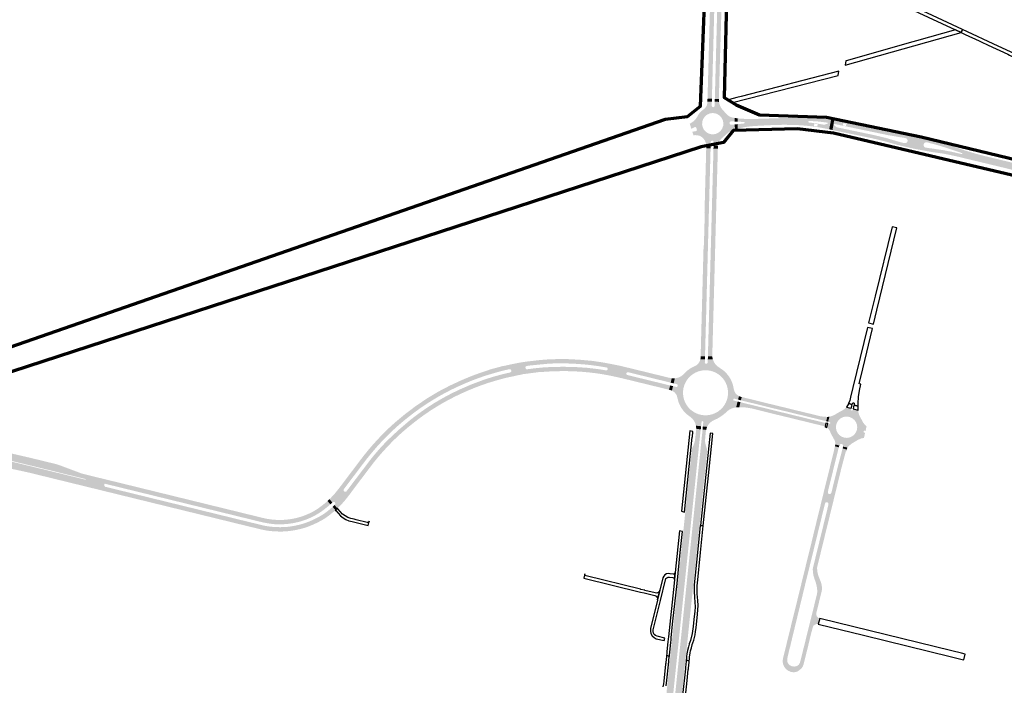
# Model space of a CAD drawing. Header units: metres. Extents: x 124582 to 143330, y 393481 to 406815.
# Tile 9 of 134: x 126984 to 128001, y 398363 to 399050. Entities that reach past the tile are written whole.
import ezdxf

# ---------------------------------------------------------------- set-up
doc = ezdxf.new("R2010")
doc.units = ezdxf.units.M
doc.header["$MEASUREMENT"] = 0
for name, color, linetype, lineweight in [('ir-ARC-asfalt-bestaande fietspaden-niet te inspecteren', 21, 'Continuous', 0), ('ir-ARC-asfalt-bestaande wegen-niet te inspecteren', 151, 'Continuous', 0), ('ir-ARC-asfalt-hoofdwegen-te inspecteren', 5, 'Continuous', 0), ('ir-ongr-hulplijn 8', 132, 'Continuous', 0)]:
    doc.layers.add(name, color=color, linetype=linetype, lineweight=lineweight)

msp = doc.modelspace()

# ---------------------------------------------------------------- hatches: boundary and pattern name
at = {"layer": 'ir-ARC-asfalt-hoofdwegen-te inspecteren', "linetype": 'Continuous', "lineweight": 13}
for points in [[(127698.749, 398968.406), (127694.201, 398968.49), (127694.258, 398970.543), (127695.085, 399000), (127697.21, 399079.667), (127697.165, 399084.887), (127696.619, 399090.079), (127695.578, 399095.194), (127694.05, 399100.186), (127698.495, 399101.505), (127700.355, 399094.791), (127701.439, 399087.908), (127701.733, 399080.947), (127698.803, 398970.446)], [(127706.038, 398968.29), (127701.769, 398968.333), (127701.823, 398970.394), (127704.697, 399079.229), (127704.677, 399085.157), (127704.104, 399091.057), (127702.982, 399096.878), (127701.321, 399102.568), (127705.36, 399104.434), (127707.161, 399098.6), (127708.409, 399092.623), (127709.093, 399086.556), (127709.207, 399080.451), (127706.942, 399004.292), (127705.992, 398970.484)], [(127698.67, 398965.401), (127694.116, 398965.474), (127694.117, 398965.517), (127694.201, 398968.49), (127698.749, 398968.406)], [(127823.312, 398936.146), (127819.907, 398936.873), (127821.78, 398946.576), (127823.63, 398946.23), (127825.063, 398945.932)], [(127695.278, 398838.347), (127691.068, 398838.461), (127691.401, 398850.587), (127691.086, 398850.616), (127692.814, 398915.079), (127692.87, 398917.171), (127697.38, 398917.098), (127697.329, 398915.216), (127695.37, 398842.509)], [(127702.763, 398837.939), (127698.264, 398838.27), (127698.388, 398842.777), (127700.324, 398915.104), (127700.376, 398917.036), (127704.882, 398916.893), (127705.153, 398916.884), (127705.011, 398916.773), (127704.942, 398916.661), (127704.87, 398916.437), (127704.834, 398914.856), (127703.473, 398864.278), (127703.275, 398857.12), (127702.89, 398842.787)], [(128095.852, 398869.799), (128089.04, 398872.15), (128077.84, 398876.19), (128068.513, 398879.571), (128059.073, 398882.623), (128054.97, 398883.836), (128050.846, 398884.988), (128031.755, 398889.662), (127956.181, 398907.838), (127956.914, 398911.3), (127957.395, 398911.422), (127957.547, 398911.895), (127957.228, 398912.275), (127958.333, 398915.655), (127959.997, 398915.121), (127969.72, 398912.181), (127979.524, 398909.525), (128045.597, 398893.648), (128053.278, 398891.814), (128061.008, 398890.201), (128073.407, 398888.092), (128085.89, 398886.55), (128093.3, 398885.61), (128101.585, 398884.338), (128100.73, 398880.9), (128089.34, 398882.56), (128080.416, 398883.76), (128074.708, 398884.404), (128069.014, 398885.247), (128064.671, 398886.023), (128060.37, 398886.909), (128059.893, 398886.79), (128059.753, 398886.319), (128060.087, 398885.958), (128064.295, 398884.681), (128068.477, 398883.323), (128074.262, 398881.299), (128079.99, 398879.12), (128098.2, 398872.68)], [(127691.603, 398702.466), (127687.097, 398702.58), (127687.162, 398704.904), (127690.166, 398816.992), (127690.48, 398817.018), (127691.068, 398838.461), (127695.278, 398838.347), (127695.224, 398836.359), (127695.115, 398832.82), (127693.275, 398763.516), (127692.914, 398748.935), (127692.785, 398744.368), (127692.74, 398742.766), (127691.662, 398704.555)], [(127699.182, 398702.279), (127694.596, 398702.38), (127694.653, 398704.46), (127695.707, 398742.739), (127695.752, 398744.357), (127695.875, 398748.841), (127696.244, 398763.412), (127698.129, 398832.748), (127698.208, 398836.226), (127698.264, 398838.27), (127702.763, 398837.939), (127702.704, 398835.686), (127702.607, 398832.309), (127701.312, 398783.836), (127701.221, 398780.358), (127700.924, 398768.36), (127700.725, 398761.903), (127699.178, 398704.664), (127699.131, 398703.471)], [(127691.517, 398699.417), (127686.859, 398699.533), (127686.997, 398700.399), (127687.097, 398702.58), (127691.603, 398702.466)], [(127699.76, 398699.238), (127694.512, 398699.334), (127694.596, 398702.38), (127699.182, 398702.279), (127699.391, 398700.743)], [(127306.595, 398551.497), (127303.633, 398554.933), (127305.002, 398556.248), (127307.496, 398558.888), (127309.907, 398561.604), (127314.993, 398568.084), (127336.057, 398595.965), (127339.407, 398600.298), (127343.806, 398605.741), (127348.361, 398611.055), (127353.39, 398616.622), (127358.586, 398622.033), (127365.007, 398628.368), (127371.682, 398634.435), (127382.089, 398643.043), (127392.865, 398651.185), (127404.489, 398659.004), (127416.499, 398666.216), (127428.027, 398672.23), (127439.822, 398677.702), (127449.502, 398681.76), (127459.343, 398685.411), (127466.358, 398687.668), (127467.757, 398688.087), (127469.142, 398688.82), (127470.323, 398689.076), (127481.9, 398692.211), (127483.038, 398692.613), (127483.11, 398692.358), (127484.589, 398688.069), (127481.127, 398687.229), (127471.991, 398684.634), (127464.575, 398682.384), (127457.711, 398680.027), (127450.921, 398677.464), (127443.766, 398674.516), (127436.693, 398671.377), (127430.159, 398668.281), (127423.72, 398664.992), (127416.933, 398661.24), (127410.261, 398657.288), (127403.713, 398653.153), (127397.293, 398648.822), (127391.427, 398644.562), (127385.689, 398640.132), (127379.664, 398635.274), (127373.775, 398630.252), (127368.428, 398625.36), (127363.238, 398620.302), (127357.842, 398614.741), (127352.608, 398609.026), (127347.585, 398603.124), (127342.659, 398597.141), (127341.268, 398595.39), (127323.45, 398571.843), (127318.472, 398565.264)], [(127656.175, 398675.263), (127654.231, 398675.734), (127612.062, 398686.086), (127589.955, 398690.918), (127588.206, 398691.251), (127580.552, 398692.485), (127572.866, 398693.494), (127565.652, 398694.206), (127558.42, 398694.705), (127550.694, 398695.057), (127542.961, 398695.192), (127535.719, 398695.133), (127528.489, 398694.722), (127515.737, 398693.487), (127511.93, 398693.119), (127509.362, 398692.773), (127507.427, 398692.544), (127507.291, 398692.518), (127489.634, 398689.178), (127487.527, 398688.727), (127484.589, 398688.069), (127483.11, 398692.358), (127491.78, 398694.287), (127499.694, 398695.844), (127507.198, 398697.043), (127511.791, 398697.525), (127512.008, 398697.548), (127520.427, 398698.54), (127525.413, 398698.988), (127530.408, 398699.322), (127539.9, 398699.628), (127549.397, 398699.595), (127562.383, 398698.927), (127575.332, 398697.742), (127586.216, 398696.113), (127597.035, 398694.093), (127603.904, 398692.677), (127610.724, 398691.04), (127654.577, 398680.336), (127654.858, 398680.267), (127656.982, 398679.931), (127657.243, 398679.911)], [(127654.49, 398667.964), (127652.173, 398668.532), (127609.131, 398679.036), (127601.855, 398680.732), (127594.282, 398682.355), (127589.868, 398683.211), (127586.678, 398683.829), (127579.519, 398684.917), (127572.329, 398685.779), (127565.113, 398686.442), (127557.881, 398686.896), (127550.642, 398687.135), (127543.4, 398687.176), (127536.149, 398687.045), (127528.904, 398686.712), (127523.207, 398686.305), (127521.625, 398686.15), (127521.008, 398686.197), (127519.854, 398686.14), (127503.823, 398684.071), (127502.655, 398683.85), (127502.066, 398683.61), (127501.343, 398683.468), (127498.355, 398682.907), (127496.627, 398682.551), (127495.72, 398682.318), (127485.308, 398680.092), (127485.307, 398684.655), (127488.347, 398685.359), (127490.173, 398685.75), (127490.247, 398685.764), (127507.812, 398689.077), (127509.807, 398689.342), (127512.391, 398689.683), (127516.175, 398690.168), (127523.802, 398690.917), (127531.453, 398691.366), (127544.411, 398691.67), (127557.37, 398691.434), (127569.899, 398690.603), (127582.367, 398689.109), (127589.403, 398687.924), (127611.347, 398683.15), (127653.529, 398672.847), (127655.535, 398672.359)], [(127490.247, 398685.764), (127490.924, 398686.096), (127491.364, 398686.707), (127491.464, 398687.454), (127491.402, 398687.78), (127491.36, 398687.998), (127491.023, 398688.682), (127490.394, 398689.112), (127489.634, 398689.178), (127507.291, 398692.518), (127506.386, 398691.915), (127506.097, 398690.866), (127506.126, 398690.651), (127506.166, 398690.345), (127506.451, 398689.638), (127507.055, 398689.172), (127507.812, 398689.077)], [(127611.347, 398683.15), (127589.403, 398687.924), (127590.171, 398688.029), (127590.789, 398688.498), (127591.096, 398689.21), (127591.025, 398689.95), (127590.611, 398690.569), (127589.955, 398690.918), (127612.062, 398686.086), (127610.995, 398685.923), (127610.308, 398685.09), (127610.266, 398684.28), (127610.649, 398683.564)], [(127311.84, 398545.463), (127308.935, 398548.89), (127309.303, 398549.232), (127309.525, 398549.491), (127321.136, 398563.001), (127326.246, 398569.723), (127345.475, 398595.064), (127348.573, 398598.999), (127351.807, 398602.823), (127357.406, 398609.22), (127363.273, 398615.371), (127374.94, 398626.339), (127387.107, 398636.751), (127395.335, 398643.02), (127403.807, 398648.957), (127412.509, 398654.55), (127420.868, 398659.423), (127429.407, 398663.972), (127438.113, 398668.192), (127450.53, 398673.554), (127463.205, 398678.275), (127472.519, 398681.283), (127481.962, 398683.856), (127485.307, 398684.655), (127485.308, 398680.092), (127481.211, 398678.982), (127474.262, 398677.009), (127467.346, 398674.922), (127460.494, 398672.554), (127453.715, 398669.983), (127447.02, 398667.231), (127440.404, 398664.296), (127433.877, 398661.197), (127427.441, 398657.913), (127421.088, 398654.421), (127414.841, 398650.742), (127408.719, 398646.888), (127402.717, 398642.85), (127396.825, 398638.607), (127391.059, 398634.196), (127385.041, 398629.359), (127379.161, 398624.354), (127373.8, 398619.473), (127368.599, 398614.422), (127363.594, 398609.204), (127358.709, 398603.873), (127355.997, 398600.804), (127353.348, 398597.681), (127351.111, 398594.967), (127348.767, 398592.038), (127339.403, 398579.719), (127327.947, 398564.527), (127325.418, 398561.058), (127322.695, 398557.536), (127319.55, 398553.611), (127316.244, 398549.821), (127312.909, 398546.468), (127312.217, 398545.808)], [(127657.471, 398666.995), (127656.014, 398667.582), (127654.49, 398667.964), (127655.535, 398672.359), (127658.547, 398671.627)], [(127659.21, 398674.528), (127656.175, 398675.263), (127657.243, 398679.911), (127658.73, 398679.799), (127660.482, 398679.837)], [(127728.746, 398657.043), (127725.805, 398657.766), (127726.704, 398661.361), (127728.118, 398660.79), (127729.604, 398660.445)], [(127754.599, 398650.651), (127730.817, 398656.534), (127728.746, 398657.043), (127729.604, 398660.445), (127731.936, 398659.874), (127755.465, 398654.088)], [(127753.233, 398645.341), (127739.752, 398648.651), (127734.564, 398649.542), (127729.312, 398649.901), (127726.989, 398649.889), (127728.254, 398655.081), (127730.292, 398654.579), (127754.132, 398648.774)], [(127771.129, 398646.64), (127767.875, 398647.423), (127766.358, 398647.768), (127764.469, 398648.256), (127760.888, 398649.093), (127754.599, 398650.651), (127755.465, 398654.088), (127756.038, 398653.947), (127758.379, 398653.369), (127758.53, 398653.332), (127761.202, 398652.683), (127766.095, 398651.493), (127769.762, 398650.602), (127772.011, 398650.055)], [(127816.857, 398635.469), (127815.085, 398635.908), (127771.129, 398646.64), (127772.011, 398650.055), (127774.269, 398649.507), (127775.042, 398649.319), (127786.127, 398646.588), (127801.249, 398642.934), (127809.818, 398640.803), (127810.963, 398640.599), (127814.012, 398640.168), (127816.059, 398639.997), (127816.966, 398639.954), (127817.871, 398639.937)], [(127769.788, 398641.277), (127766.923, 398641.944), (127763.968, 398642.646), (127759.595, 398643.685), (127753.233, 398645.341), (127754.132, 398648.774), (127760.45, 398647.219), (127763.977, 398646.332), (127765.914, 398645.862), (127767.395, 398645.496), (127770.668, 398644.696)], [(127815.665, 398629.986), (127814.794, 398630.279), (127813.906, 398630.495), (127793.306, 398635.529), (127791.994, 398635.85), (127769.788, 398641.277), (127770.668, 398644.696), (127814.63, 398633.949), (127816.414, 398633.52)], [(127818.874, 398634.969), (127816.857, 398635.469), (127817.871, 398639.937), (127818.999, 398639.981), (127820.129, 398640.07)], [(127687.25, 398627.051), (127682.52, 398627.542), (127682.47, 398629.301), (127682.244, 398630.855), (127687.618, 398630.231)], [(127692.826, 398626.51), (127689.09, 398626.886), (127689.384, 398630.049), (127693.776, 398629.592), (127693.249, 398628.067)], [(127673.647, 398529.079), (127670.007, 398529.547), (127677.879, 398605.116), (127678.249, 398607.361), (127679.179, 398609.438), (127679.619, 398610.322), (127680.943, 398614.136), (127681.579, 398618.122), (127682.237, 398624.52), (127683.554, 398624.381), (127680.763, 398597.833), (127679.226, 398582.773), (127677.551, 398567.02)], [(127676.941, 398528.655), (127673.647, 398529.079), (127677.551, 398567.02), (127679.226, 398582.773), (127680.763, 398597.833), (127683.554, 398624.381), (127682.237, 398624.52), (127682.297, 398625.1), (127682.318, 398625.311), (127682.469, 398626.62), (127682.52, 398627.542), (127687.25, 398627.051), (127686.915, 398624.635)], [(127682.303, 398528.075), (127678.93, 398528.4), (127688.864, 398624.451), (127689.09, 398626.886), (127692.826, 398626.51), (127692.576, 398625.318), (127692.387, 398624.115), (127691.619, 398615.654), (127690.321, 398605.031), (127686.53, 398569.571), (127682.578, 398530.703)], [(127685.876, 398527.73), (127682.303, 398528.075), (127682.578, 398530.703), (127686.53, 398569.571), (127690.321, 398605.031), (127691.619, 398615.654), (127691.841, 398612.961), (127692.554, 398610.355), (127693.531, 398606.964), (127693.762, 398603.442)], [(127818.726, 398563.375), (127814.825, 398564.37), (127814.832, 398564.399), (127817.463, 398574.873), (127820.439, 398587.029), (127820.725, 398588.304), (127821.648, 398592.134), (127823.333, 398598.94), (127823.709, 398600.37), (127825.384, 398607.308), (127825.335, 398607.319), (127825.844, 398609.55), (127829.822, 398608.466), (127829.199, 398605.974)], [(126995.825, 398589.462), (126970.739, 398595.531), (126972.51, 398602.742), (126995.843, 398597.34), (126997.637, 398596.902)], [(127826.313, 398561.516), (127822.405, 398562.511), (127824.966, 398573.011), (127828.572, 398587.616), (127833.131, 398604.865), (127833.79, 398607.385), (127838.173, 398606.191), (127837.658, 398604.273), (127837.166, 398604.399), (127836.214, 398600.733), (127836.014, 398600.141), (127832.509, 398586.922)], [(126994.046, 398582.162), (126992.215, 398582.608), (126968.81, 398587.676), (126970.24, 398593.499), (126971.146, 398593.654), (126972.039, 398593.87), (126973.425, 398594.001), (126974.805, 398593.813), (126995.65, 398588.746)], [(127252.387, 398521.524), (127249.887, 398521.574), (127245.371, 398521.803), (127240.879, 398522.255), (127238.412, 398522.615), (127234.987, 398523.263), (127231.59, 398524.046), (127212.875, 398528.598), (127000, 398580.711), (126994.046, 398582.162), (126995.65, 398588.746), (127000, 398587.688), (127030.262, 398580.286), (127051.311, 398575.162), (127071.06, 398570.258), (127070.985, 398570.022), (127070.99, 398569.104), (127071.396, 398568.28), (127072.122, 398567.718), (127214.128, 398532.929), (127235.742, 398527.692), (127238.202, 398527.216), (127241.299, 398526.745), (127244.412, 398526.402), (127248.344, 398526.135), (127252.283, 398526.023), (127256.08, 398526.063), (127259.87, 398526.306), (127264.315, 398526.894), (127268.728, 398527.69), (127272.411, 398528.504), (127276.049, 398529.501), (127279.694, 398530.718), (127283.275, 398532.112), (127286.838, 398533.686), (127290.328, 398535.417), (127294.019, 398537.413), (127297.598, 398539.602), (127300.213, 398541.416), (127302.701, 398543.401), (127305.1, 398545.418), (127306.897, 398547.025), (127309.83, 398543.621), (127309.468, 398543.29), (127308.688, 398542.606), (127308.063, 398542.066), (127304.157, 398538.861), (127300.091, 398535.861), (127297.994, 398534.488), (127296.271, 398533.477), (127294.519, 398532.518), (127290.954, 398530.659), (127287.358, 398528.952), (127283.671, 398527.408), (127281.801, 398526.677), (127279.912, 398525.997), (127277.738, 398525.306), (127275.544, 398524.682), (127272.905, 398524.011), (127270.251, 398523.401), (127268.294, 398523.002), (127263.89, 398522.277), (127261.445, 398521.956), (127259.414, 398521.753), (127257.377, 398521.618), (127254.883, 398521.537)], [(127252.429, 398528.949), (127249.904, 398528.971), (127246.905, 398529.127), (127243.918, 398529.431), (127238.981, 398530.165), (127234.084, 398531.132), (127233.913, 398531.174), (127231.923, 398531.661), (127229.93, 398532.149), (127071.737, 398570.876), (127071.363, 398570.799), (127071.135, 398570.493), (127071.06, 398570.258), (127051.311, 398575.162), (127051.657, 398575.24), (127051.85, 398575.538), (127051.885, 398575.68), (127000, 398588.452), (126995.825, 398589.462), (126997.637, 398596.902), (127000, 398596.325), (127021.928, 398590.975), (127025.529, 398589.743), (127047.716, 398581.439), (127048.991, 398581.084), (127064.595, 398577.256), (127065.129, 398577.119), (127081.79, 398573.059), (127234.925, 398535.541), (127237.084, 398535.057), (127239.257, 398534.644), (127242.119, 398534.188), (127244.996, 398533.841), (127248.628, 398533.561), (127252.27, 398533.448), (127255.873, 398533.552), (127259.466, 398533.84), (127263.169, 398534.306), (127266.847, 398534.943), (127270.275, 398535.707), (127273.658, 398536.648), (127277.094, 398537.811), (127280.467, 398539.148), (127283.772, 398540.645), (127286.998, 398542.305), (127289.69, 398543.888), (127292.285, 398545.626), (127296.037, 398548.376), (127299.654, 398551.302), (127300.186, 398551.767), (127301.61, 398553.042), (127304.594, 398549.686), (127302.759, 398548.043), (127300.379, 398546.084), (127298.897, 398544.879), (127297.316, 398543.667), (127295.439, 398542.309), (127293.522, 398541.008), (127291.441, 398539.698), (127289.321, 398538.452), (127287.566, 398537.495), (127285.78, 398536.596), (127283.965, 398535.753), (127280.07, 398534.137), (127277.992, 398533.365), (127275.67, 398532.568), (127273.323, 398531.846), (127271.063, 398531.271), (127266.824, 398530.353), (127264.851, 398529.995), (127262.641, 398529.665), (127260.422, 398529.406), (127257.69, 398529.178), (127254.953, 398529.026)], [(127309.525, 398549.491), (127309.789, 398550.429), (127309.432, 398551.336), (127309.273, 398551.534), (127309.108, 398551.738), (127308.448, 398552.159), (127307.667, 398552.197), (127306.969, 398551.844), (127306.595, 398551.497), (127318.472, 398565.264), (127318.165, 398564.55), (127318.246, 398563.777), (127318.693, 398563.142), (127318.957, 398562.946), (127319.102, 398562.838), (127319.779, 398562.541), (127320.515, 398562.6), (127321.136, 398563.001)], [(127822.961, 398547.843), (127819.015, 398548.814), (127819.189, 398549.506), (127819.146, 398550.694), (127818.393, 398551.615), (127817.236, 398551.892), (127816.148, 398551.413), (127815.57, 398550.374), (127815.396, 398549.664), (127811.496, 398550.724), (127812.401, 398554.434), (127813.732, 398559.888), (127814.825, 398564.37), (127818.726, 398563.375), (127818.532, 398562.585), (127818.584, 398561.372), (127819.362, 398560.439), (127820.546, 398560.171), (127821.65, 398560.677), (127822.219, 398561.75), (127822.405, 398562.511), (127826.313, 398561.516)], [(127800.985, 398490.844), (127797.115, 398491.86), (127798.109, 398495.994), (127800.702, 398506.236), (127802.665, 398514.503), (127802.999, 398515.919), (127806.021, 398528.383), (127808.594, 398538.848), (127808.939, 398540.175), (127810.61, 398547), (127811.496, 398550.724), (127815.396, 398549.664)], [(127808.515, 398489.022), (127804.613, 398490.021), (127819.015, 398548.814), (127822.961, 398547.843), (127821.563, 398542.084), (127817.622, 398526.181), (127813.083, 398507.561)], [(127794.561, 398464.642), (127790.66, 398465.586), (127790.834, 398466.286), (127792.494, 398473.08), (127792.858, 398474.697), (127793.511, 398477.242), (127796.704, 398490.209), (127797.035, 398491.525), (127797.115, 398491.86), (127800.985, 398490.844), (127796.888, 398474.119), (127796.279, 398471.736)], [(127807.492, 398461.434), (127807.03, 398465.063), (127806.156, 398468.616), (127805.861, 398469.467), (127804.872, 398472.197), (127803.786, 398475.628), (127803.142, 398479.169), (127802.951, 398482.763), (127803.212, 398484.301), (127804.613, 398490.021), (127808.515, 398489.022), (127807.624, 398485.368), (127807.413, 398484.181), (127807.411, 398482.976), (127807.815, 398479.6), (127808.62, 398476.297), (127809.815, 398473.114), (127811.497, 398469.052), (127812.244, 398465.564), (127812.484, 398463.521), (127812.415, 398461.465)], [(127782.795, 398376.19), (127780.02, 398376.684), (127777.448, 398377.835), (127775.229, 398379.573), (127773.496, 398381.795), (127772.352, 398384.371), (127771.864, 398387.147), (127772.062, 398389.958), (127774.868, 398401.343), (127777.269, 398411.191), (127783.519, 398436.6), (127784.265, 398439.549), (127787.383, 398452.214), (127789.752, 398461.946), (127790.66, 398465.586), (127794.561, 398464.642), (127788.044, 398437.731), (127787.671, 398436.205), (127786.387, 398430.942), (127780.1, 398405), (127779.654, 398402.617), (127779.509, 398402.638), (127777.033, 398392.416), (127776.553, 398389.61), (127776.571, 398387.687), (127777.151, 398385.853), (127778.241, 398384.268), (127779.746, 398383.072), (127781.536, 398382.367), (127783.589, 398382.095), (127785.647, 398382.326), (127787.321, 398383.052), (127788.677, 398384.273), (127789.574, 398385.862), (127790.118, 398387.707), (127793.074, 398399.467), (127792.879, 398399.522), (127793.674, 398401.871), (127800.051, 398427.661), (127801.39, 398432.957), (127801.782, 398434.442), (127807.2, 398456.67), (127807.569, 398459.038), (127807.553, 398460.239), (127807.492, 398461.434), (127812.415, 398461.465), (127812.319, 398460.759), (127812.186, 398460.058), (127806.906, 398438.424), (127806.594, 398437.083), (127806.589, 398437.06), (127806.62, 398435.448), (127807.19, 398433.94), (127808.234, 398432.711), (127809.63, 398431.905), (127810.011, 398431.948), (127810.258, 398432.242), (127810.146, 398431.779), (127808.688, 398425.734), (127808.587, 398425.314), (127808.504, 398425.676), (127808.18, 398425.858), (127806.467, 398425.908), (127804.867, 398425.291), (127803.631, 398424.103), (127802.951, 398422.53), (127800.955, 398415.151), (127797.894, 398402.223), (127796.713, 398397.586), (127796.126, 398395.233), (127794.007, 398386.732), (127793.361, 398384.14), (127792.748, 398382.412), (127791.784, 398380.853), (127790.512, 398379.533), (127790.327, 398379.383), (127788.295, 398377.737), (127786.54, 398376.795), (127784.6, 398376.341)], [(127639.051, 398167.763), (127638.122, 398176.741), (127637.338, 398194.42), (127637.546, 398212.416), (127638.882, 398229.595), (127640.751, 398247.566), (127640.956, 398249.532), (127648.302, 398320.616), (127650.398, 398340.89), (127651.44, 398350.974), (127651.656, 398353.059), (127651.679, 398353.278), (127651.994, 398356.314), (127654.842, 398383.748), (127654.855, 398383.87), (127654.913, 398384.408), (127655.023, 398385.434), (127655.051, 398385.693), (127655.292, 398388.045), (127655.687, 398391.885), (127655.764, 398392.638), (127659.759, 398391.66), (127659.667, 398390.912), (127659.196, 398387.087), (127658.909, 398384.75), (127658.877, 398384.492), (127658.751, 398383.47), (127658.682, 398382.906), (127658.67, 398382.812), (127657.257, 398369.101), (127655.841, 398355.368), (127655.403, 398352.367), (127655.371, 398352.148), (127655.07, 398350.087), (127649.754, 398298.464), (127647.951, 398281.493), (127646.009, 398262.5), (127642.31, 398228.328), (127640.026, 398205.238), (127639.299, 398198.362), (127638.824, 398189.09), (127638.681, 398183.987)], [(127642.673, 398142.247), (127642.579, 398142.717), (127639.979, 398158.785), (127639.051, 398167.763), (127638.681, 398183.987), (127638.824, 398189.09), (127639.299, 398198.362), (127640.026, 398205.238), (127642.31, 398228.328), (127646.009, 398262.5), (127647.951, 398281.493), (127649.754, 398298.464), (127655.07, 398350.087), (127655.371, 398352.148), (127655.403, 398352.367), (127655.841, 398355.368), (127657.257, 398369.101), (127658.67, 398382.812), (127658.682, 398382.906), (127658.751, 398383.47), (127658.877, 398384.492), (127658.909, 398384.75), (127659.196, 398387.087), (127659.667, 398390.912), (127659.759, 398391.66), (127662.625, 398390.959), (127662.547, 398390.208), (127662.148, 398386.362), (127661.905, 398384.018), (127661.878, 398383.759), (127661.772, 398382.731), (127661.711, 398382.142), (127661.703, 398382.07), (127658.852, 398354.627), (127658.538, 398351.6), (127658.514, 398351.378), (127658.298, 398349.298), (127649.783, 398267.33), (127647.893, 398248.769), (127645.826, 398228.855), (127644.507, 398211.859), (127644.337, 398194.788), (127645.109, 398176.792), (127646.932, 398159.55), (127649.284, 398144.974), (127649.551, 398143.694)], [(127651.468, 398144.098), (127651.388, 398144.478), (127648.843, 398160.307), (127647.096, 398177.213), (127646.346, 398194.243), (127646.567, 398212.262), (127648.094, 398231.246), (127649.882, 398248.575), (127660.305, 398348.808), (127660.521, 398350.886), (127660.544, 398351.109), (127660.859, 398354.134), (127661.081, 398356.271), (127663.692, 398381.584), (127663.698, 398381.642), (127663.76, 398382.245), (127663.866, 398383.274), (127663.893, 398383.532), (127664.134, 398385.875), (127664.531, 398389.723), (127664.608, 398390.473), (127668.3, 398389.569), (127668.209, 398388.824), (127667.738, 398384.991), (127667.451, 398382.662), (127667.42, 398382.406), (127667.294, 398381.381), (127667.217, 398380.755), (127667.213, 398380.723), (127666.031, 398369.146), (127664.452, 398354.397), (127663.933, 398350.28), (127663.904, 398350.056), (127663.418, 398346.209), (127662.649, 398338.687), (127662.023, 398332.296), (127660.546, 398318.423), (127659.145, 398304.617), (127652.538, 398241.285), (127651.255, 398229.829), (127650.829, 398225.387), (127650.194, 398217.051), (127649.851, 398211.746), (127649.666, 398204.045), (127649.674, 398194.919), (127649.872, 398188.487), (127650.172, 398182.546), (127650.57, 398176.445), (127651.935, 398163.198), (127652.634, 398157.888), (127653.958, 398148.85), (127654.81, 398144.801)], [(127654.81, 398144.801), (127653.958, 398148.85), (127652.634, 398157.888), (127651.935, 398163.198), (127650.57, 398176.445), (127650.172, 398182.546), (127649.872, 398188.487), (127649.674, 398194.919), (127649.666, 398204.045), (127649.851, 398211.746), (127650.194, 398217.051), (127650.829, 398225.387), (127651.255, 398229.829), (127652.538, 398241.285), (127659.145, 398304.617), (127660.546, 398318.423), (127662.023, 398332.296), (127662.649, 398338.687), (127663.418, 398346.209), (127663.904, 398350.056), (127663.933, 398350.28), (127664.452, 398354.397), (127666.031, 398369.146), (127667.213, 398380.723), (127667.217, 398380.755), (127667.294, 398381.381), (127667.42, 398382.406), (127667.451, 398382.662), (127667.738, 398384.991), (127668.209, 398388.824), (127668.3, 398389.569), (127671.412, 398388.808), (127671.334, 398388.06), (127670.935, 398384.206), (127670.694, 398381.87), (127670.667, 398381.613), (127670.561, 398380.582), (127670.494, 398379.929), (127670.493, 398379.921), (127667.646, 398352.465), (127667.333, 398349.449), (127667.309, 398349.221), (127667.094, 398347.149), (127656.778, 398247.674), (127655.061, 398230.904), (127653.495, 398211.729), (127653.307, 398194.739), (127654.071, 398177.734), (127654.877, 398168.865), (127655.15, 398161.313), (127655.507, 398148.032), (127655.708, 398146.021), (127655.872, 398145.025)]]:
    msp.add_hatch(color=5, dxfattribs=at).paths.add_polyline_path(points)
h = msp.add_hatch(color=5, dxfattribs=at)
h.paths.add_polyline_path([(127704.964, 398919.955), (127700.458, 398920.073), (127700.555, 398923.667), (127700.298, 398924.559), (127699.565, 398925.129), (127698.636, 398925.158), (127697.869, 398924.634), (127697.558, 398923.759), (127697.46, 398920.102), (127692.794, 398920.268), (127692.791, 398920.465), (127692.436, 398922.95), (127691.513, 398925.284), (127690.072, 398927.34), (127688.193, 398929.004), (127685.979, 398930.186), (127683.551, 398930.821), (127681.041, 398930.874), (127679.658, 398930.74), (127678.439, 398934.4), (127682.371, 398935.084), (127683.055, 398935.526), (127683.256, 398936.316), (127682.633, 398938.496), (127682.081, 398939.174), (127681.206, 398939.176), (127677.465, 398937.491), (127675.923, 398942.565), (127679.398, 398944.938), (127681.334, 398946.651), (127682.935, 398948.681), (127684.148, 398950.964), (127685.883, 398953.595), (127688.039, 398955.894), (127690.552, 398957.796), (127692.133, 398959.323), (127693.295, 398961.189), (127693.97, 398963.281), (127694.116, 398965.474), (127698.67, 398965.401), (127698.56, 398961.27), (127698.81, 398960.374), (127699.537, 398959.794), (127700.466, 398959.75), (127701.245, 398960.259), (127701.578, 398961.127), (127701.69, 398965.363), (127706.138, 398965.249), (127706.725, 398962.311), (127707.937, 398959.571), (127709.714, 398957.159), (127714.22, 398952.279), (127715.968, 398950.775), (127717.997, 398949.679), (127720.213, 398949.041), (127722.114, 398948.696), (127722.249, 398944.946), (127718.682, 398945.128), (127717.859, 398944.943), (127717.239, 398944.37), (127716.991, 398943.563), (127716.982, 398943.082), (127717.253, 398942.274), (127717.888, 398941.705), (127718.721, 398941.524), (127722.354, 398941.924), (127722.508, 398936.819), (127721.702, 398936.608), (127718.55, 398935.417), (127715.709, 398933.606), (127708.297, 398927.083), (127706.54, 398925.046), (127705.4, 398922.61)])
h.paths.add_polyline_path([(127700.288, 398931.717), (127697.415, 398931.916), (127694.693, 398932.854), (127692.307, 398934.466), (127690.421, 398936.642), (127689.165, 398939.233), (127688.623, 398942.061), (127688.834, 398944.933), (127689.783, 398947.651), (127691.405, 398950.031), (127693.588, 398951.908), (127696.184, 398953.154), (127699.014, 398953.684), (127701.871, 398953.465), (127704.574, 398952.515), (127706.94, 398950.9), (127708.809, 398948.729), (127710.054, 398946.149), (127710.591, 398943.335), (127710.383, 398940.478), (127709.445, 398937.771), (127707.839, 398935.398), (127705.675, 398933.52), (127703.1, 398932.265)], flags=16)
h = msp.add_hatch(color=5, dxfattribs=at)
h.paths.add_polyline_path([(127819.907, 398936.873), (127816.975, 398937.477), (127813.668, 398938.131), (127812.35, 398938.39), (127807.139, 398939.26), (127801.906, 398939.99), (127796.656, 398940.582), (127791.548, 398941.009), (127786.429, 398941.276), (127781.306, 398941.432), (127776.182, 398941.527), (127772.029, 398941.543), (127767.877, 398941.487), (127763.726, 398941.365), (127759.577, 398941.184), (127742.955, 398940.342), (127735.276, 398939.6), (127727.698, 398938.158), (127727.383, 398938.078), (127725.503, 398937.604), (127725.326, 398942.252), (127727.136, 398942.432), (127731.697, 398942.919), (127732.278, 398943.133), (127732.519, 398943.704), (127732.267, 398944.27), (127731.681, 398944.472), (127727.037, 398944.718), (127725.24, 398944.798), (127725.185, 398948.238), (127726.548, 398948.07), (127727.11, 398948.03), (127729.77, 398947.838), (127735.721, 398947.535), (127741.68, 398947.559), (127772.97, 398948.539), (127787.483, 398948.9), (127794.733, 398949.011), (127804.596, 398948.717), (127814.421, 398947.806), (127814.639, 398947.781), (127818.22, 398947.24), (127821.78, 398946.576)])
h.paths.add_polyline_path([(127813.95, 398941.749), (127806.437, 398942.974), (127798.888, 398943.952), (127798.562, 398944.124), (127798.466, 398944.48), (127798.481, 398945.096), (127798.647, 398945.448), (127799.004, 398945.601), (127808.644, 398944.953), (127818.233, 398943.777), (127818.607, 398943.34), (127818.327, 398942.837), (127815.503, 398941.857)], flags=16)
h.paths.add_polyline_path([(127807.639, 398939.706), (127804.169, 398940.22), (127804.529, 398942.747), (127807.985, 398942.211)], flags=16)
h = msp.add_hatch(color=5, dxfattribs=at)
h.paths.add_polyline_path([(127956.181, 398907.838), (127950.757, 398909.143), (127938.175, 398911.715), (127925.459, 398913.512), (127907.636, 398916.826), (127889.836, 398920.925), (127889.69, 398920.97), (127877.23, 398924.535), (127864.63, 398927.567), (127823.312, 398936.146), (127825.063, 398945.932), (127830.395, 398944.824), (127881.585, 398934.117), (127885.247, 398933.439), (127888.928, 398932.869), (127891.143, 398932.62), (127895.349, 398932.04), (127899.536, 398931.339), (127911.328, 398929.137), (127918.19, 398927.714), (127919.013, 398927.524), (127929.3, 398924.941), (127939.488, 398921.992), (127949.564, 398918.683), (127958.333, 398915.655), (127957.228, 398912.275), (127947.808, 398915.469), (127943.566, 398916.908), (127935.974, 398919.345), (127928.307, 398921.534), (127926.659, 398921.969), (127920.824, 398923.454), (127919.514, 398923.426), (127918.362, 398922.804), (127917.619, 398921.725), (127917.488, 398921.27), (127917.436, 398920.8), (127917.683, 398919.576), (127918.439, 398918.582), (127919.553, 398918.017), (127923.493, 398917.419), (127926.936, 398916.956), (127927.443, 398916.888), (127937.354, 398915.425), (127947.197, 398913.558), (127956.914, 398911.3)])
h.paths.add_polyline_path([(127897.535, 398922.619), (127892.828, 398923.802), (127890.451, 398924.451), (127878.596, 398927.988), (127866.561, 398930.856), (127828.125, 398938.901), (127826.724, 398939.609), (127825.356, 398940.838), (127824.86, 398941.461), (127824.741, 398941.743), (127824.757, 398942.009), (127824.966, 398942.326), (127825.336, 398942.415), (127850.066, 398937.241), (127852.269, 398936.782), (127880.931, 398930.815), (127888.848, 398929.484), (127891.154, 398929.012), (127893.569, 398928.699), (127898.714, 398927.875), (127900.009, 398927.258), (127900.804, 398926.063), (127900.874, 398924.63), (127900.199, 398923.364), (127898.97, 398922.624)], flags=16)
h.paths.add_polyline_path([(127837.173, 398940.255), (127834.053, 398940.914), (127834.56, 398943.281), (127837.658, 398942.624)], flags=16)
h = msp.add_hatch(color=5, dxfattribs=at)
h.paths.add_polyline_path([(127693.776, 398629.592), (127689.384, 398630.049), (127689.83, 398634.563), (127689.638, 398635.232), (127689.059, 398635.617), (127688.377, 398635.397), (127688.081, 398634.744), (127687.618, 398630.231), (127682.244, 398630.855), (127682.238, 398630.896), (127681.427, 398633.573), (127680.127, 398636.049), (127678.384, 398638.236), (127676.261, 398640.056), (127672.45, 398642.941), (127669.156, 398646.405), (127666.465, 398650.356), (127664.448, 398654.689), (127663.159, 398659.292), (127662.623, 398661.499), (127661.583, 398663.517), (127660.098, 398665.235), (127658.25, 398666.555), (127657.471, 398666.995), (127658.547, 398671.627), (127658.779, 398671.571), (127661.687, 398670.837), (127662.605, 398670.907), (127663.309, 398671.501), (127663.533, 398672.394), (127663.192, 398673.249), (127662.415, 398673.744), (127659.21, 398674.528), (127660.482, 398679.837), (127661.757, 398679.922), (127664.794, 398680.717), (127667.544, 398682.23), (127669.843, 398684.368), (127673.062, 398687.494), (127676.707, 398690.11), (127680.7, 398692.158), (127682.885, 398693.365), (127684.709, 398695.069), (127686.061, 398697.168), (127686.859, 398699.533), (127691.517, 398699.417), (127691.426, 398696.208), (127691.688, 398695.317), (127692.426, 398694.751), (127693.355, 398694.728), (127694.118, 398695.257), (127694.424, 398696.135), (127694.512, 398699.334), (127699.76, 398699.238), (127700.828, 398696.631), (127702.373, 398694.276), (127704.338, 398692.257), (127706.652, 398690.65), (127710.425, 398688.09), (127713.761, 398684.982), (127716.581, 398681.398), (127718.817, 398677.424), (127720.418, 398673.155), (127721.344, 398668.69), (127721.978, 398666.424), (127723.13, 398664.372), (127724.736, 398662.652), (127726.704, 398661.361), (127725.805, 398657.766), (127722.01, 398658.699), (127721.249, 398658.584), (127720.79, 398657.967), (127720.899, 398657.205), (127721.514, 398656.742), (127725.316, 398655.805), (127723.793, 398649.702), (127721.038, 398649.234), (127718.41, 398648.285), (127715.992, 398646.884), (127713.861, 398645.076), (127711.989, 398643.345), (127709.405, 398641.392), (127707.137, 398639.756), (127704.158, 398638.018), (127701.755, 398637.018), (127699.257, 398635.777), (127697.042, 398634.082), (127695.192, 398631.995)])
h.paths.add_polyline_path([(127693.659, 398641.588), (127690.61, 398641.591), (127687.587, 398641.993), (127684.642, 398642.786), (127681.827, 398643.958), (127679.188, 398645.488), (127676.773, 398647.35), (127674.621, 398649.511), (127672.771, 398651.935), (127671.253, 398654.58), (127670.094, 398657.401), (127669.314, 398660.35), (127668.926, 398663.375), (127668.937, 398666.423), (127669.347, 398669.445), (127670.148, 398672.388), (127671.327, 398675.201), (127672.863, 398677.835), (127674.731, 398680.246), (127676.898, 398682.392), (127679.327, 398684.236), (127681.976, 398685.747), (127684.8, 398686.899), (127687.75, 398687.671), (127690.776, 398688.051), (127693.825, 398688.033), (127696.846, 398687.615), (127699.786, 398686.807), (127702.596, 398685.621), (127705.226, 398684.078), (127707.632, 398682.204), (127709.773, 398680.031), (127711.611, 398677.598), (127713.115, 398674.945), (127714.259, 398672.118), (127715.024, 398669.166), (127715.398, 398666.13), (127715.387, 398663.327), (127714.993, 398660.303), (127714.207, 398657.356), (127713.042, 398654.538), (127711.519, 398651.896), (127709.664, 398649.475), (127707.508, 398647.318), (127705.088, 398645.462), (127702.447, 398643.937), (127699.629, 398642.771), (127696.683, 398641.984)], flags=16)
h = msp.add_hatch(color=5, dxfattribs=at)
h.paths.add_polyline_path([(127838.714, 398608.208), (127834.279, 398609.246), (127834.244, 398609.264), (127834.359, 398610.374), (127833.866, 398611.375), (127832.916, 398611.96), (127831.801, 398611.95), (127830.861, 398611.348), (127830.386, 398610.339), (127830.306, 398610.36), (127826.287, 398611.487), (127826.441, 398612.376), (127825.496, 398615.76), (127823.846, 398618.862), (127823.382, 398619.584), (127822.675, 398620.748), (127821.589, 398622.904), (127821.402, 398623.468), (127820.619, 398625.299), (127819.356, 398627.382), (127817.561, 398629.029), (127818.453, 398633.029), (127819.77, 398632.695), (127820.546, 398632.819), (127820.996, 398633.463), (127820.856, 398634.222), (127820.221, 398634.659), (127818.874, 398634.969), (127820.129, 398640.07), (127823.216, 398640.987), (127826.124, 398642.372), (127827.853, 398643.539), (127833.728, 398646.711), (127835.993, 398648.212), (127837.925, 398650.123), (127842.663, 398648.827), (127842.362, 398647.658), (127842.469, 398646.898), (127843.086, 398646.442), (127843.844, 398646.563), (127844.289, 398647.188), (127844.597, 398648.347), (127849.902, 398646.973), (127849.885, 398646.551), (127850.201, 398644.22), (127850.867, 398641.964), (127851.869, 398639.835), (127854.978, 398634.138), (127856.545, 398631.933), (127858.472, 398630.034), (127857.502, 398625.385), (127856.515, 398625.603), (127855.826, 398625.512), (127855.369, 398624.989), (127855.413, 398624.195), (127856.03, 398623.692), (127857.033, 398623.45), (127855.836, 398618.299), (127852.441, 398617.5), (127849.3, 398615.984), (127843.067, 398612.298), (127839.938, 398609.675)])
h.paths.add_polyline_path([(127838.39, 398618.234), (127835.473, 398618.495), (127832.727, 398619.514), (127830.346, 398621.219), (127828.497, 398623.49), (127827.311, 398626.167), (127826.87, 398629.063), (127827.207, 398631.972), (127828.121, 398634.367), (127829.563, 398636.487), (127831.455, 398638.216), (127833.695, 398639.463), (127836.162, 398640.159), (127838.869, 398640.236), (127841.513, 398639.652), (127843.935, 398638.442), (127845.99, 398636.679), (127847.554, 398634.469), (127848.534, 398631.945), (127848.87, 398629.258), (127848.542, 398626.57), (127847.536, 398623.98), (127845.915, 398621.723), (127843.783, 398619.942), (127841.273, 398618.75)], flags=16)

# ---------------------------------------------------------------- linework, layer by layer
at = {"layer": 'ir-ARC-asfalt-bestaande fietspaden-niet te inspecteren', "color": 11, "linetype": 'Continuous', "lineweight": 30, "flags": 128}
for points in [[(127956.221, 399036.855), (127957.711, 399040.037), (127926.631, 399054.489), (127878.37, 399077.295), (127876.888, 399073.995), (127879.116, 399072.952), (127884.212, 399070.566), (127950.558, 399039.506), (127956.221, 399036.855)], [(127910.212, 399028.211), (127906.494, 399027.176), (127837.41, 399007.783), (127837.261, 399007.741), (127836.381, 399003.243), (127956.221, 399036.855), (127950.558, 399039.506), (127910.212, 399028.211)], [(127956.221, 399036.855), (127960.33, 399034.931), (127974.725, 399028.192), (127978.898, 399026.249), (127982.193, 399024.715), (127984.177, 399023.798), (128004.602, 399014.362), (128006.204, 399013.622), (128075.523, 398981.602), (128079.77, 398979.64), (128142.03, 398950.88), (128142.19, 398950.812), (128143.536, 398950.242), (128144.659, 398953.781), (128129.867, 398960.595), (128085.739, 398980.893), (127994.643, 399022.865), (127957.711, 399040.037), (127956.221, 399036.855)], [(127829.036, 398992.405), (127829.941, 398996.912), (127728.966, 398970.952), (127724.411, 398969.787), (127716.841, 398967.851), (127716.983, 398967.361), (127716.593, 398967.297), (127718.416, 398965.996), (127720.055, 398964.471), (127829.036, 398992.405)], [(127675.932, 398625.469), (127667.298, 398542.46), (127670.368, 398541.63), (127678.395, 398619.042), (127678.79, 398619.012), (127678.9, 398624.697), (127678.905, 398624.978), (127675.932, 398625.469)], [(127686.888, 398527.613), (127689.847, 398527.317), (127695.945, 398585.83), (127699.76, 398622.921), (127696.801, 398623.222), (127686.888, 398527.613)], [(127312.217, 398545.808), (127311.84, 398545.463), (127309.83, 398543.621), (127309.468, 398543.29), (127309.835, 398543.381), (127310.176, 398543.219), (127315.154, 398537.657), (127317.77, 398535.529), (127320.678, 398533.819), (127323.809, 398532.567), (127327.094, 398531.801), (127343.574, 398527.771), (127344.626, 398532.072), (127344.187, 398531.345), (127343.467, 398530.894), (127342.621, 398530.817), (127331.312, 398533.581), (127329.004, 398534.145), (127325.755, 398534.851), (127322.642, 398536.015), (127319.727, 398537.614), (127317.072, 398539.615), (127312.186, 398545.068), (127312.052, 398545.444), (127312.217, 398545.808)], [(127689.847, 398527.317), (127686.888, 398527.613), (127686.732, 398527.63), (127683.873, 398500), (127680.4, 398466.435), (127680.302, 398459.96), (127680.766, 398453.501), (127681.219, 398448.705), (127681.316, 398443.889), (127681.058, 398439.079), (127680.49, 398433.801), (127680.165, 398430.778), (127679.401, 398423.568), (127678.327, 398416.223), (127676.547, 398409.017), (127676.018, 398407.419), (127675.369, 398405.456), (127675.3, 398405.238), (127674.466, 398402.346), (127673.639, 398398.822), (127673.006, 398395.258), (127672.664, 398392.493), (127672.6, 398391.882), (127672.592, 398391.802), (127672.486, 398390.792), (127672.46, 398390.545), (127672.257, 398388.601), (127675.325, 398387.851), (127675.529, 398389.795), (127675.555, 398390.041), (127675.662, 398391.053), (127675.672, 398391.14), (127675.739, 398391.737), (127676.374, 398396.398), (127676.78, 398398.458), (127677.558, 398401.591), (127678.387, 398404.484), (127678.454, 398404.704), (127679.087, 398406.673), (127679.97, 398409.45), (127680.672, 398412.096), (127681.288, 398414.763), (127681.95, 398418.432), (127682.452, 398422.127), (127683.887, 398436.135), (127684.311, 398440.614), (127684.489, 398445.11), (127684.27, 398450.241), (127683.578, 398457.076), (127683.434, 398460.072), (127683.415, 398463.071), (127683.525, 398465.63), (127683.703, 398468.185), (127687, 398500), (127689.847, 398527.317)], [(127668.3, 398521.683), (127665.211, 398522.402), (127660.718, 398479.089), (127659.97, 398471.933), (127659.598, 398468.35), (127653.835, 398412.843), (127653.619, 398410.759), (127653.596, 398410.535), (127653.282, 398407.516), (127652.244, 398397.514), (127652.173, 398396.819), (127652.17, 398396.789), (127652.068, 398395.79), (127652.042, 398395.532), (127651.845, 398393.597), (127654.791, 398392.876), (127654.989, 398394.812), (127655.015, 398395.069), (127655.117, 398396.069), (127655.121, 398396.106), (127655.191, 398396.79), (127656.215, 398406.8), (127656.524, 398409.82), (127656.547, 398410.045), (127656.761, 398412.13), (127658.484, 398428.974), (127662.705, 398468.014), (127666.052, 398500), (127668.3, 398521.683)], [(127624.83, 398459.022), (127628.794, 398458.054), (127639.613, 398455.45), (127641.094, 398454.625), (127642.121, 398453.276), (127642.469, 398452.161), (127642.492, 398450.994), (127644.963, 398461.004), (127644.301, 398459.628), (127643.178, 398458.595), (127641.752, 398458.049), (127640.226, 398458.069), (127629.446, 398460.723), (127629.481, 398460.867), (127628.933, 398460.996), (127625.475, 398461.813), (127625.037, 398461.916), (127568.704, 398475.665), (127567.904, 398476.124), (127567.432, 398476.917), (127567.41, 398477.839), (127566.305, 398473.323), (127624.83, 398459.022)], [(127641.271, 398410.855), (127649.355, 398408.838), (127649.997, 398411.482), (127642.16, 398413.407), (127640.56, 398414.053), (127639.244, 398415.168), (127638.343, 398416.64), (127637.949, 398418.319), (127638.101, 398420.038), (127645.463, 398450.221), (127650.689, 398471.647), (127651.269, 398472.892), (127652.252, 398473.85), (127653.511, 398474.398), (127654.882, 398474.464), (127658.219, 398474.038), (127659.155, 398473.686), (127659.794, 398472.917), (127659.97, 398471.933), (127660.718, 398479.089), (127660.3, 398478.224), (127659.529, 398477.651), (127658.58, 398477.5), (127655.604, 398477.881), (127655.346, 398477.948), (127653.524, 398478.096), (127651.739, 398477.696), (127650.154, 398476.784), (127648.912, 398475.443), (127648.124, 398473.793), (127644.963, 398461.004), (127642.492, 398450.994), (127642.405, 398450.514), (127635.318, 398421.235), (127635.136, 398418.626), (127635.721, 398416.077), (127637.022, 398413.808), (127638.927, 398412.016), (127641.271, 398410.855)]]:
    msp.add_lwpolyline(points, close=True, dxfattribs=at)
for points in [[(127651.368, 398362.312), (127652.167, 398367.931), (127653.88, 398383.983), (127653.893, 398384.112), (127653.948, 398384.644), (127654.053, 398385.67), (127654.08, 398385.931), (127654.32, 398388.283), (127654.714, 398392.123), (127654.791, 398392.876), (127651.845, 398393.597), (127651.768, 398392.843), (127651.377, 398389.005), (127651.137, 398386.65), (127651.111, 398386.389), (127651.006, 398385.363), (127650.954, 398384.853), (127650.938, 398384.702), (127649.063, 398366.97), (127648.667, 398364.216), (127648.103, 398361.27)], [(127671.601, 398351.492), (127673.272, 398367.634), (127674.388, 398378.948), (127674.39, 398378.969), (127674.459, 398379.629), (127674.568, 398380.66), (127674.595, 398380.916), (127674.84, 398383.248), (127675.246, 398387.104), (127675.325, 398387.851), (127675.325, 398387.851), (127672.257, 398388.601), (127672.179, 398387.854), (127671.776, 398384), (127671.532, 398381.665), (127671.505, 398381.408), (127671.397, 398380.378), (127671.328, 398379.717), (127668.48, 398352.26)]]:
    msp.add_lwpolyline(points, dxfattribs=at)
at = {"layer": 'ir-ARC-asfalt-bestaande wegen-niet te inspecteren', "color": 7, "linetype": 'Continuous', "lineweight": 30, "flags": 128}
for points in [[(127867.377, 398764.615), (127860.681, 398737.106), (127865.825, 398735.818), (127869.271, 398749.988), (127889.949, 398835.017), (127884.815, 398836.249), (127867.377, 398764.615)], [(127849.892, 398653.837), (127850.339, 398660.514), (127851.229, 398667.146), (127852.558, 398673.705), (127850.822, 398674.127), (127854.557, 398689.484), (127864.687, 398731.138), (127859.535, 398732.399), (127844.427, 398670.362), (127841.954, 398660.346), (127841.183, 398656.94), (127839.942, 398653.676), (127843.625, 398652.669), (127843.684, 398652.908), (127843.91, 398653.82), (127844.364, 398654.443), (127845.126, 398654.556), (127845.741, 398654.092), (127845.842, 398653.328), (127845.621, 398652.408), (127845.557, 398652.14), (127849.874, 398650.959), (127849.859, 398653.148), (127849.892, 398653.837)], [(127837.925, 398650.123), (127842.663, 398648.827), (127843.183, 398650.883), (127843.625, 398652.669), (127839.942, 398653.676), (127839.775, 398653.323), (127837.925, 398650.123)], [(127845.557, 398652.14), (127845.133, 398650.379), (127844.597, 398648.347), (127849.902, 398646.973), (127849.877, 398650.6), (127849.874, 398650.959), (127845.557, 398652.14)], [(127817.561, 398629.029), (127818.453, 398633.029), (127816.414, 398633.52), (127815.665, 398629.986), (127817.561, 398629.029)], [(127946.544, 398398.385), (127810.146, 398431.779), (127808.688, 398425.734), (127855.201, 398414.384), (127856.714, 398414.02), (127944.998, 398392.411), (127957.329, 398389.393), (127958.945, 398388.997), (127960.436, 398394.984), (127956.458, 398395.958), (127946.544, 398398.385)]]:
    msp.add_lwpolyline(points, close=True, dxfattribs=at)
at = {"layer": 'ir-ARC-asfalt-hoofdwegen-te inspecteren', "color": 5, "linetype": 'Continuous', "lineweight": 13}
for points in [[(127701.69, 398965.363), (127706.138, 398965.249), (127701.769, 398968.333), (127706.038, 398968.29)], [(127725.24, 398944.798), (127725.185, 398948.238), (127722.249, 398944.946), (127722.114, 398948.696)], [(127725.503, 398937.604), (127725.326, 398942.252), (127722.508, 398936.819), (127722.354, 398941.924)], [(127826.287, 398611.487), (127825.844, 398609.55), (127830.306, 398610.36), (127829.822, 398608.466)], [(127306.595, 398551.497), (127303.633, 398554.933), (127304.594, 398549.686), (127301.61, 398553.042)], [(127311.84, 398545.463), (127308.935, 398548.89), (127309.83, 398543.621), (127306.897, 398547.025)], [(127670.007, 398529.547), (127655.764, 398392.638), (127673.647, 398529.079), (127659.759, 398391.66)], [(127678.93, 398528.4), (127664.608, 398390.473), (127682.303, 398528.075), (127668.3, 398389.569)]]:
    msp.add_solid(points, dxfattribs=at)
at = {"layer": 'ir-ARC-asfalt-hoofdwegen-te inspecteren', "color": 5, "linetype": 'Continuous', "lineweight": 13, "extrusion": (0, 0, -1)}
for points in [[(-127692.794, 398920.268), (-127692.87, 398917.171), (-127697.46, 398920.102), (-127697.38, 398917.098)], [(-127700.376, 398917.036), (-127704.882, 398916.893), (-127700.458, 398920.073), (-127704.964, 398919.955)], [(-127728.254, 398655.081), (-127725.316, 398655.805), (-127726.989, 398649.889), (-127723.793, 398649.702)], [(-127833.79, 398607.385), (-127838.173, 398606.191), (-127834.279, 398609.246), (-127838.714, 398608.208)], [(-127673.647, 398529.079), (-127659.759, 398391.66), (-127676.941, 398528.655), (-127662.625, 398390.959)], [(-127682.303, 398528.075), (-127668.3, 398389.569), (-127685.876, 398527.73), (-127671.412, 398388.808)]]:
    msp.add_solid(points, dxfattribs=at)
at = {"layer": 'ir-ongr-hulplijn 8', "color": 200, "lineweight": 70, "flags": 128}
for points in [[(126805.792, 398653.792), (127650.798, 398947.271), (127673.559, 398950.12), (127686.852, 398960.925), (127691.762, 399083.839)], [(127714.18, 399084.402), (127711.493, 398969.724), (127723.747, 398962.175), (127747.897, 398951.87), (127817.066, 398949.51), (127915.1, 398929.134), (128034.771, 398900.132)], [(128037.839, 398882.782), (127824.467, 398932.778), (127787.134, 398937.509), (127720.822, 398935.749), (127710.672, 398923.322), (127687.751, 398918.882), (126816.929, 398635.098)]]:
    msp.add_lwpolyline(points, dxfattribs=at)

doc.saveas('drawing.dxf')
